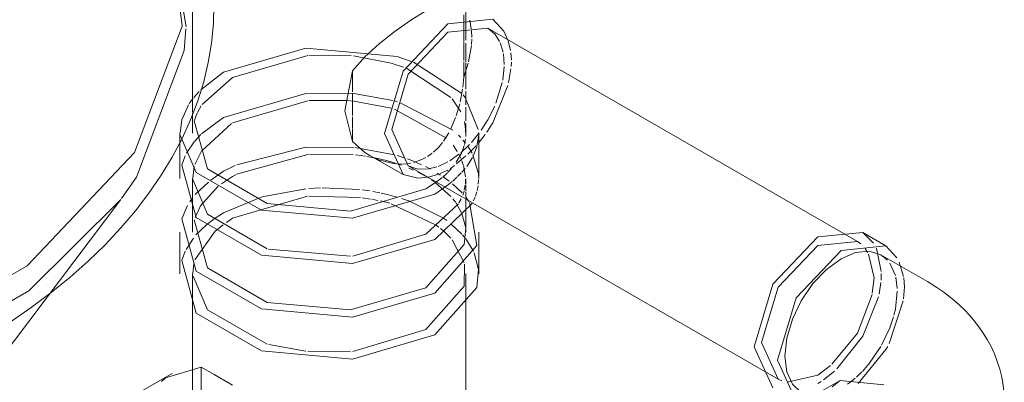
# Model space of a CAD drawing. Header units: inches. Extents: x -332 to 1204, y -60 to 270.
# Tile 10 of 91: x -251.72 to -244.23, y 3.24 to 6. Entities that reach past the tile are written whole.
import ezdxf

# ---------------------------------------------------------------- set-up
doc = ezdxf.new("R2010")
doc.units = ezdxf.units.IN
doc.header["$MEASUREMENT"] = 0
doc.layers.add('P-SANR-FIXT', color=6, linetype='Continuous', lineweight=9)

# ---------------------------------------------------------------- blocks, each defined once
blk = doc.blocks.new('SSG_Safety_Station_Shower_Eyewash_PLA_3_ - Default-V1-HOT AND COLD WATER RISER DIAGRAM')
at = {"layer": 'P-SANR-FIXT', "color": 254}
for p, q in [((-248.3258, 5.8402), (-248.3258, 7.6498)), ((-248.4618, 5.9029), (-248.1595, 5.9329)), ((-245.3488, 4.3101), (-248.1595, 5.9329)), ((-250.4022, 5.292), (-250.4022, 5.1332)), ((-250.4996, 5.1023), (-250.4996, 4.7888)), ((-249.0555, 4.9639), (-248.8031, 4.8182)), ((-248.764, 4.8859), (-245.9533, 3.2631)), ((-250.4022, 4.7888), (-250.4022, 4.3806)), ((-248.5413, 4.7676), (-248.6299, 4.7094)), ((-248.4673, 4.7355), (-248.5611, 4.6696)), ((-252.2582, 2.8904), (-250.9491, 4.6279)), ((-248.2775, 4.5983), (-248.5611, 4.3253)), ((-248.3258, 4.3806), (-248.3258, 4.6329)), ((-250.4996, 4.3806), (-250.4996, 4.0627)), ((-248.2285, 4.0627), (-248.2285, 4.3806)), ((-245.651, 4.3439), (-245.3097, 4.3777)), ((-245.1329, 4.2757), (-245.3097, 4.3777)), ((-244.8185, 4.0039), (-245.172, 4.208)), ((-250.4022, 4.0627), (-250.4022, 3.0928)), ((-248.3258, 2.8852), (-248.3258, 4.0627)), ((-250.5588, 3.3057), (-250.9466, 3.0818)), ((-250.6082, 3.2712), (-250.3371, 3.3543)), ((-245.4821, 3.2518), (-245.7115, 3.1194)), ((-245.1495, 3.2189), (-245.4821, 3.2518))]:
    blk.add_line(p, q, dxfattribs=at)
at = {"layer": 'P-SANR-FIXT', "color": 10}
for p, q in [((-250.4022, 6.9131), (-250.4022, 5.2967)), ((-248.3411, 5.8845), (-248.3411, 6.0334)), ((-248.2848, 5.9283), (-248.2969, 5.9942)), ((-248.2812, 5.8605), (-248.2835, 5.915)), ((-248.1595, 5.9329), (-248.1081, 5.8907)), ((-248.3411, 5.8332), (-248.3411, 5.8835)), ((-248.2834, 5.8078), (-248.2813, 5.8499)), ((-248.1064, 5.8888), (-248.0693, 5.8314)), ((-248.0376, 5.9111), (-248.0061, 5.8425)), ((-248.0042, 5.8371), (-247.9854, 5.7626)), ((-248.3411, 5.6865), (-248.3411, 5.8278)), ((-248.3258, 5.6778), (-248.3258, 5.8183)), ((-248.3048, 5.6765), (-248.284, 5.8012)), ((-248.0649, 5.8218), (-248.043, 5.7497)), ((-250.0982, 5.5571), (-249.5264, 5.7252)), ((-249.5184, 5.726), (-249.1983, 5.7249)), ((-248.0407, 5.7375), (-248.0344, 5.6562)), ((-247.9829, 5.7457), (-247.9791, 5.688)), ((-248.7743, 5.6265), (-248.439, 5.4053)), ((-248.7249, 5.6739), (-248.3561, 5.4351)), ((-248.3411, 5.559), (-248.3411, 5.6771)), ((-248.3411, 5.559), (-248.3072, 5.667)), ((-248.3258, 5.4698), (-248.3258, 5.6677)), ((-248.0346, 5.6411), (-248.0456, 5.5373)), ((-247.9832, 5.6236), (-248.0024, 5.5177)), ((-247.9794, 5.6735), (-247.9814, 5.6403)), ((-250.3397, 5.4631), (-250.167, 5.5968)), ((-250.3306, 5.352), (-250.0982, 5.5571)), ((-249.1867, 5.6086), (-249.1867, 5.4483)), ((-248.3495, 5.4831), (-248.3411, 5.559)), ((-248.0491, 5.519), (-248.0975, 5.3615)), ((-250.4281, 5.3588), (-250.3985, 5.399)), ((-250.3925, 5.4064), (-250.3521, 5.4509)), ((-249.218, 5.439), (-249.1778, 5.4356)), ((-249.1867, 5.4358), (-249.1867, 5.269)), ((-249.1778, 5.4356), (-248.8811, 5.3822)), ((-248.4294, 5.3942), (-248.3648, 5.296)), ((-248.3468, 5.4245), (-248.3309, 5.4049)), ((-248.3309, 5.4049), (-248.2325, 5.1605)), ((-248.3258, 5.3496), (-248.3258, 5.4543)), ((-250.3659, 5.2904), (-250.3376, 5.3414)), ((-250.0982, 5.2127), (-249.5264, 5.3809)), ((-249.5189, 5.3815), (-249.2305, 5.3812)), ((-249.2305, 5.3812), (-249.1782, 5.3764)), ((-249.1782, 5.3764), (-248.8927, 5.3229)), ((-248.87, 5.3791), (-248.8485, 5.373)), ((-248.8686, 5.3155), (-248.472, 5.0949)), ((-248.8248, 5.3658), (-248.4247, 5.1572)), ((-248.3983, 5.2669), (-248.3728, 5.3581)), ((-248.3258, 5.2279), (-248.3258, 5.3309)), ((-250.3895, 5.227), (-250.3684, 5.2849)), ((-250.3353, 5.1285), (-250.167, 5.2524)), ((-249.1867, 5.2587), (-249.1867, 5.1739)), ((-248.4391, 5.1658), (-248.4034, 5.2521)), ((-250.3333, 5.0004), (-250.1064, 5.2074)), ((-249.1867, 5.1684), (-249.1867, 5.0708)), ((-248.3373, 5.2223), (-248.3274, 5.1666)), ((-248.3274, 5.1666), (-248.3268, 5.1076)), ((-248.3258, 5.1332), (-248.3258, 5.2075)), ((-250.4996, 5.1332), (-250.4996, 5.1023)), ((-250.3887, 5.0714), (-250.3406, 5.1234)), ((-248.4952, 5.0725), (-248.4541, 5.1372)), ((-248.3813, 5.1173), (-248.3653, 5.1009)), ((-248.2243, 5.1361), (-248.2839, 5.0633)), ((-248.232, 5.0901), (-248.2412, 5.0354)), ((-248.1788, 5.1226), (-248.2325, 5.055)), ((-248.2307, 5.1144), (-248.232, 5.0901)), ((-248.2285, 4.8098), (-248.2285, 5.1332)), ((-250.4491, 4.9821), (-250.3913, 5.0682)), ((-249.1694, 5.0242), (-248.8674, 4.9701)), ((-248.4234, 5.0422), (-248.391, 4.9955)), ((-248.2982, 5.0478), (-248.3644, 4.985)), ((-248.3386, 5.0394), (-248.3509, 5.0023)), ((-248.348, 5.0816), (-248.3278, 5.057)), ((-248.3288, 5.0875), (-248.3366, 5.0469)), ((-248.3109, 5.0341), (-248.2937, 5.0078)), ((-248.2469, 5.0386), (-248.3097, 4.9742)), ((-248.2425, 5.0307), (-248.2668, 4.9658)), ((-250.4856, 4.8914), (-250.4598, 4.9608)), ((-250.3854, 4.8964), (-250.3353, 4.9975)), ((-250.0686, 4.8208), (-249.5264, 4.9726)), ((-249.5184, 4.9733), (-249.1821, 4.9707)), ((-249.1637, 4.9687), (-249.089, 4.9586)), ((-249.0797, 4.9571), (-248.9786, 4.9372)), ((-248.8485, 4.9647), (-248.7936, 4.9472)), ((-248.666, 4.9309), (-248.6299, 4.9491)), ((-248.6166, 4.9572), (-248.5815, 4.9822)), ((-248.3784, 4.9734), (-248.4488, 4.9235)), ((-248.3573, 4.9866), (-248.3992, 4.9119)), ((-248.3249, 4.9602), (-248.3971, 4.8993)), ((-248.3792, 4.9747), (-248.3615, 4.9377)), ((-248.2751, 4.9491), (-248.319, 4.8809)), ((-248.2937, 5.0078), (-248.2787, 4.9815)), ((-248.2719, 4.9683), (-248.2301, 4.8237)), ((-250.4002, 4.7912), (-250.3895, 4.8826)), ((-250.167, 4.8442), (-250.0786, 4.887)), ((-248.9763, 4.9366), (-248.9379, 4.9272)), ((-248.8566, 4.9035), (-248.8148, 4.8893)), ((-248.8407, 4.8987), (-248.7773, 4.9006)), ((-248.7721, 4.9012), (-248.7436, 4.9059)), ((-248.7696, 4.9386), (-248.7239, 4.9209)), ((-248.6993, 4.8619), (-248.764, 4.8859)), ((-248.759, 4.8677), (-248.723, 4.8521)), ((-248.7239, 4.9209), (-248.6959, 4.909)), ((-248.7214, 4.9112), (-248.669, 4.9296)), ((-248.6959, 4.909), (-248.6621, 4.8937)), ((-248.6325, 4.8794), (-248.5954, 4.8601)), ((-248.5452, 4.8772), (-248.6192, 4.8596)), ((-248.4618, 4.9158), (-248.5354, 4.8807)), ((-248.4126, 4.8874), (-248.4459, 4.8631)), ((-248.3553, 4.9221), (-248.3456, 4.8939)), ((-248.3308, 4.8659), (-248.3552, 4.8374)), ((-248.344, 4.8885), (-248.3285, 4.8008)), ((-250.2649, 4.7752), (-250.167, 4.8442)), ((-250.1834, 4.7487), (-250.0982, 4.8044)), ((-250.0982, 4.8044), (-250.0745, 4.8177)), ((-248.6254, 4.8589), (-248.6965, 4.8614)), ((-248.6943, 4.8386), (-248.6104, 4.7928)), ((-248.6179, 4.7978), (-248.6911, 4.7902)), ((-248.5325, 4.8224), (-248.6119, 4.7991)), ((-248.5431, 4.8302), (-248.5193, 4.8154)), ((-248.5048, 4.7967), (-248.5413, 4.7676)), ((-248.4618, 4.852), (-248.5221, 4.8263)), ((-248.4691, 4.8294), (-248.5014, 4.7997)), ((-248.5011, 4.8036), (-248.4526, 4.7693)), ((-248.437, 4.8633), (-248.4644, 4.834)), ((-248.3935, 4.7984), (-248.426, 4.7691)), ((-248.3603, 4.832), (-248.3886, 4.8031)), ((-248.2295, 4.8168), (-248.2285, 4.7888)), ((-250.3822, 4.6659), (-250.2812, 4.7621)), ((-250.3423, 4.5813), (-250.2075, 4.7301)), ((-249.5181, 4.7123), (-249.4298, 4.7172)), ((-249.4175, 4.7176), (-249.1332, 4.7046)), ((-248.5861, 4.7775), (-248.5648, 4.7632)), ((-248.5586, 4.7588), (-248.439, 4.6527)), ((-248.4305, 4.7652), (-248.4673, 4.7355)), ((-248.4262, 4.7485), (-248.3527, 4.6788)), ((-248.3301, 4.7385), (-248.3375, 4.6993)), ((-248.3279, 4.7865), (-248.3292, 4.7471)), ((-248.3258, 4.7443), (-248.3258, 4.7862)), ((-248.3258, 4.6926), (-248.3258, 4.7351)), ((-248.2324, 4.7341), (-248.2397, 4.6968)), ((-248.2286, 4.7817), (-248.2311, 4.7448)), ((-250.167, 4.5263), (-249.8946, 4.6424)), ((-250.0982, 4.4866), (-249.5291, 4.6545)), ((-249.8891, 4.644), (-249.8623, 4.6518)), ((-249.8602, 4.6524), (-249.5417, 4.7102)), ((-249.5189, 4.6554), (-249.1262, 4.6442)), ((-249.1147, 4.6427), (-249.0499, 4.6327)), ((-249.1111, 4.7018), (-249.0564, 4.6938)), ((-249.0319, 4.6896), (-248.9788, 4.6794)), ((-248.9687, 4.6773), (-248.9118, 4.6641)), ((-248.9063, 4.6627), (-248.8485, 4.6469)), ((-248.3393, 4.6925), (-248.3495, 4.6621)), ((-248.3258, 4.6409), (-248.3258, 4.684)), ((-248.3242, 4.6433), (-248.304, 4.6134)), ((-248.2547, 4.6488), (-248.2679, 4.6176)), ((-248.2425, 4.6863), (-248.252, 4.656)), ((-250.4242, 4.612), (-250.4063, 4.6366)), ((-250.3837, 4.4933), (-250.3423, 4.5813)), ((-249.0413, 4.6312), (-248.9951, 4.6222)), ((-248.9752, 4.6179), (-248.9049, 4.6003)), ((-248.8927, 4.5968), (-248.5508, 4.4327)), ((-248.8156, 4.6368), (-248.7623, 4.6187)), ((-248.7599, 4.6178), (-248.5011, 4.4888)), ((-248.3828, 4.5956), (-248.6299, 4.365)), ((-248.4237, 4.6346), (-248.4046, 4.6097)), ((-248.4027, 4.6069), (-248.3578, 4.5281)), ((-248.3616, 4.6342), (-248.378, 4.6036)), ((-250.2376, 4.4816), (-250.167, 4.5263)), ((-248.3555, 4.5228), (-248.3273, 4.4125)), ((-250.377, 4.359), (-250.2974, 4.4361)), ((-250.2974, 4.4361), (-250.2376, 4.4816)), ((-250.2312, 4.3873), (-250.1714, 4.4359)), ((-250.1455, 4.4547), (-250.0982, 4.4866)), ((-248.5508, 4.4327), (-248.5309, 4.4182)), ((-248.4942, 4.4842), (-248.4715, 4.468)), ((-248.4401, 4.4439), (-248.3574, 4.3661)), ((-250.3857, 4.1692), (-250.2312, 4.3873)), ((-248.6299, 4.365), (-249.1856, 4.1984)), ((-248.5177, 4.408), (-248.4988, 4.3926)), ((-248.4918, 4.3866), (-248.439, 4.3348)), ((-248.3523, 4.3603), (-248.3296, 4.3331)), ((-245.3097, 4.3777), (-245.2269, 4.2975)), ((-250.4527, 4.2491), (-250.3966, 4.3356)), ((-248.429, 4.3231), (-248.3399, 4.1471)), ((-248.3268, 4.3296), (-248.2688, 4.2358)), ((-250.4856, 4.1653), (-250.4598, 4.2346)), ((-249.2016, 4.1968), (-249.8265, 4.2522)), ((-248.2634, 4.2241), (-248.2301, 4.0976)), ((-245.2923, 4.2569), (-245.2727, 4.2262)), ((-245.206, 4.2593), (-245.1685, 4.0805)), ((-245.1224, 4.1679), (-245.172, 4.208)), ((-250.4002, 4.0651), (-250.3934, 4.1405)), ((-245.0614, 4.0506), (-245.1041, 4.145)), ((-245.033, 4.1534), (-244.9988, 4.0433)), ((-245.1684, 4.0653), (-245.1703, 4.0141)), ((-245.1718, 3.9963), (-245.1853, 3.9091)), ((-245.0472, 3.9522), (-245.0584, 4.0389)), ((-245.0613, 3.7954), (-245.0468, 3.9313)), ((-245.0013, 3.859), (-245.1084, 3.5332)), ((-245.0725, 3.7481), (-245.0614, 3.7951)), ((-248.6299, 3.6389), (-249.1856, 3.4722)), ((-249.541, 3.4742), (-249.8226, 3.5249)), ((-249.2016, 3.4707), (-249.5259, 3.4728)), ((-250.3371, 3.3543), (-250.3371, 3.0433)), ((-245.651, 3.293), (-245.8842, 3.2402)), ((-245.5545, 3.3669), (-245.651, 3.293)), ((-245.5243, 3.322), (-245.6077, 3.2565)), ((-245.3576, 3.277), (-245.3168, 3.3165)), ((-250.638, 3.2435), (-250.6082, 3.2712)), ((-245.6254, 3.2448), (-245.651, 3.2292)), ((-245.4821, 3.2518), (-245.5414, 3.2024)), ((-245.4242, 3.2233), (-245.4012, 3.2404)), ((-245.3963, 3.2442), (-245.3663, 3.2693))]:
    blk.add_line(p, q, dxfattribs=at)
at = {"layer": 'P-SANR-FIXT', "color": 254}
for points in [[(-251.7893, 3.6964, 0), (-251.6293, 3.807, 0), (-251.4769, 3.9213, 0), (-251.3322, 4.0392, 0), (-251.1956, 4.1605, 0), (-251.0673, 4.2852, 0), (-250.9475, 4.413, 0), (-250.8364, 4.5438, 0), (-250.7341, 4.6773, 0), (-250.641, 4.8134, 0), (-250.5572, 4.9519, 0), (-250.4829, 5.0925, 0), (-250.4182, 5.2351, 0), (-250.3633, 5.3794, 0), (-250.3183, 5.5251, 0), (-250.2835, 5.672, 0), (-250.2588, 5.8198, 0), (-250.2443, 5.9682, 0), (-250.2401, 6.1169, 0)], [(-252.2197, 8.6393, 0), (-251.1986, 7.8518, 0), (-250.6032, 6.9301, 0), (-250.4816, 5.9489, 0), (-250.8438, 4.9877, 0), (-251.6604, 4.1243, 0), (-252.8651, 3.4288, 0), (-254.3605, 2.9573, 0), (-256.0254, 2.7482, 0), (-257.7249, 2.8184, 0), (-259.3213, 3.1622, 0), (-260.6852, 3.7517, 0)], [(-248.6299, 6.0638, 0), (-248.7436, 5.9934, 0), (-248.8642, 5.9095, 0), (-248.983, 5.8161, 0), (-249.0928, 5.7157, 0), (-249.1867, 5.6086, 0)], [(-248.4618, 5.9667, 0), (-248.1205, 6.0005, 0), (-248.0376, 5.9111, 0)], [(-248.6911, 4.7902, 0), (-248.8031, 4.8182, 0), (-248.9445, 5.1307, 0), (-248.8031, 5.6064, 0), (-248.4618, 5.9667, 0)], [(-248.764, 4.8859, 0), (-248.8892, 5.1626, 0), (-248.764, 5.5839, 0), (-248.4618, 5.9029, 0)], [(-249.1867, 5.6086, 0), (-249.2465, 5.3032, 0), (-249.1867, 5.0708, 0)], [(-248.6299, 4.7094, 0), (-249.2016, 4.5412, 0), (-249.8354, 4.5991, 0), (-250.2891, 4.8611, 0), (-250.3895, 5.227, 0)], [(-248.5611, 4.6696, 0), (-249.1864, 4.4857, 0), (-249.8796, 4.5491, 0), (-250.3758, 4.8356, 0), (-250.4966, 5.1189, 0)], [(-249.1867, 5.0708, 0), (-249.0928, 4.9876, 0), (-249.0555, 4.9639, 0)], [(-248.5611, 4.3253, 0), (-249.1864, 4.1413, 0), (-249.8796, 4.2047, 0), (-250.3758, 4.4912, 0), (-250.4856, 4.8914, 0)], [(-248.5611, 3.917, 0), (-249.1864, 3.7331, 0), (-249.8796, 3.7964, 0), (-250.3758, 4.083, 0), (-250.4856, 4.4831, 0), (-250.4422, 4.5838, 0)], [(-248.2989, 4.6051, 0), (-248.2425, 4.278, 0), (-248.5611, 3.917, 0)], [(-248.6299, 3.9567, 0), (-249.2016, 3.7886, 0), (-249.8354, 3.8465, 0), (-250.2891, 4.1085, 0), (-250.3895, 4.4744, 0)], [(-248.3273, 4.4125, 0), (-248.3386, 4.2868, 0), (-248.6299, 3.9567, 0)], [(-245.9923, 3.1954, 0), (-246.1337, 3.5079, 0), (-245.9923, 3.9836, 0), (-245.651, 4.3439, 0)], [(-245.4743, 4.2419, 0), (-245.1329, 4.2757, 0), (-245.0501, 4.1863, 0)], [(-245.7392, 3.0678, 0), (-245.8156, 3.0934, 0), (-245.9569, 3.4058, 0), (-245.8156, 3.8816, 0), (-245.4743, 4.2419, 0)], [(-245.172, 4.208, 0), (-245.2605, 4.2353, 0), (-245.3636, 4.2251, 0), (-245.4743, 4.1781, 0)], [(-248.5611, 3.5991, 0), (-249.1864, 3.4152, 0), (-249.8796, 3.4786, 0), (-250.3758, 3.7651, 0), (-250.4856, 4.1653, 0)], [(-245.4743, 4.1781, 0), (-245.5849, 4.0974, 0), (-245.688, 3.9886, 0), (-245.7765, 3.859, 0), (-245.8444, 3.7176, 0), (-245.8871, 3.5739, 0), (-245.9017, 3.4377, 0)], [(-248.2301, 4.0976, 0), (-248.2425, 3.9601, 0), (-248.5611, 3.5991, 0)], [(-244.2336, 3.0864, 0), (-244.2358, 3.1505, 0), (-244.2424, 3.2141, 0), (-244.2533, 3.2767, 0), (-244.2682, 3.3379, 0), (-244.2869, 3.3974, 0), (-244.3092, 3.4548, 0), (-244.3345, 3.5099, 0), (-244.3628, 3.5626, 0), (-244.3935, 3.6128, 0), (-244.4265, 3.6605, 0), (-244.4615, 3.7057, 0), (-244.4982, 3.7485, 0), (-244.5364, 3.7889, 0), (-244.576, 3.827, 0), (-244.6167, 3.863, 0), (-244.6586, 3.8968, 0), (-244.7015, 3.9287, 0), (-244.7452, 3.9587, 0), (-244.7898, 3.9869, 0), (-244.8185, 4.0039, 0)], [(-245.9017, 3.4377, 0), (-245.8871, 3.3184, 0), (-245.8444, 3.224, 0), (-245.7765, 3.161, 0)], [(-250.0982, 3.215, 0), (-250.2399, 3.2971, 0), (-250.3371, 3.3543, 0)]]:
    blk.add_polyline3d(points, dxfattribs=at)
at = {"layer": 'P-SANR-FIXT', "color": 10}
for points in [[(-252.2088, 8.4601, 0), (-251.1851, 7.6706, 0), (-250.5881, 6.7466, 0), (-250.4525, 5.9418, 0)], [(-250.4529, 5.9285, 0), (-250.4663, 5.7629, 0), (-250.8294, 4.7992, 0), (-250.9428, 4.6368, 0)], [(-250.167, 5.5968, 0), (-249.5417, 5.7807, 0), (-248.8485, 5.7174, 0), (-248.7328, 5.6771, 0)], [(-249.1793, 5.7231, 0), (-248.8927, 5.6673, 0), (-248.8005, 5.6366, 0)], [(-248.3695, 5.3729, 0), (-248.3619, 5.4097, 0), (-248.3514, 5.4697, 0)], [(-248.0075, 5.4969, 0), (-248.1205, 5.2123, 0), (-248.1653, 5.1416, 0)], [(-250.167, 5.2524, 0), (-249.5417, 5.4364, 0), (-249.218, 5.439, 0)], [(-250.4973, 5.1358, 0), (-250.4856, 5.2358, 0), (-250.4346, 5.3488, 0)], [(-248.1064, 5.3404, 0), (-248.1595, 5.2349, 0), (-248.2104, 5.1554, 0)], [(-250.067, 4.8922, 0), (-249.5417, 5.0281, 0), (-249.1804, 5.0252, 0)], [(-248.5716, 4.9903, 0), (-248.5316, 5.0284, 0), (-248.5033, 5.0617, 0)], [(-249.0383, 4.9544, 0), (-248.983, 4.9293, 0), (-248.8642, 4.9004, 0)], [(-248.9379, 4.9272, 0), (-248.8927, 4.9147, 0), (-248.8566, 4.9035, 0)], [(-249.8354, 4.2548, 0), (-250.2891, 4.5167, 0), (-250.3998, 4.7813, 0)], [(-250.9485, 4.6292, 0), (-251.648, 3.9336, 0), (-252.8559, 3.2362, 0), (-254.3552, 2.7636, 0), (-256.0243, 2.5539, 0), (-257.7281, 2.6243, 0), (-258.3302, 2.7196, 0)], [(-245.9256, 3.2502, 0), (-245.9533, 3.2631, 0), (-246.0785, 3.5398, 0), (-245.9533, 3.9611, 0), (-245.651, 4.2801, 0)], [(-245.651, 4.2801, 0), (-245.3488, 4.3101, 0), (-245.3233, 4.2914, 0)], [(-245.2654, 4.2124, 0), (-245.2236, 4.0334, 0), (-245.2366, 3.9175, 0)], [(-248.3373, 4.1363, 0), (-248.3386, 3.9689, 0), (-248.6299, 3.6389, 0)], [(-249.8354, 3.5286, 0), (-250.2891, 3.7906, 0), (-250.3993, 4.0459, 0)], [(-244.997, 4.0325, 0), (-244.9916, 3.9632, 0), (-244.9992, 3.8726, 0)], [(-245.2387, 3.9071, 0), (-245.3488, 3.6121, 0), (-245.5442, 3.3759, 0)], [(-245.1899, 3.8883, 0), (-245.3097, 3.5895, 0), (-245.5052, 3.3395, 0)], [(-245.1657, 3.5211, 0), (-245.1041, 3.6515, 0), (-245.076, 3.7353, 0)], [(-245.12, 3.5107, 0), (-245.1329, 3.4875, 0), (-245.3454, 3.228, 0)], [(-245.3123, 3.3212, 0), (-245.2605, 3.3805, 0), (-245.172, 3.51, 0)]]:
    blk.add_polyline3d(points, dxfattribs=at)

msp = doc.modelspace()

# ---------------------------------------------------------------- block references
at = {"layer": 'P-SANR-FIXT', "color": 10}
msp.add_blockref('SSG_Safety_Station_Shower_Eyewash_PLA_3_ - Default-V1-HOT AND COLD WATER RISER DIAGRAM', (0, 0), dxfattribs=at)

doc.saveas('drawing.dxf')
